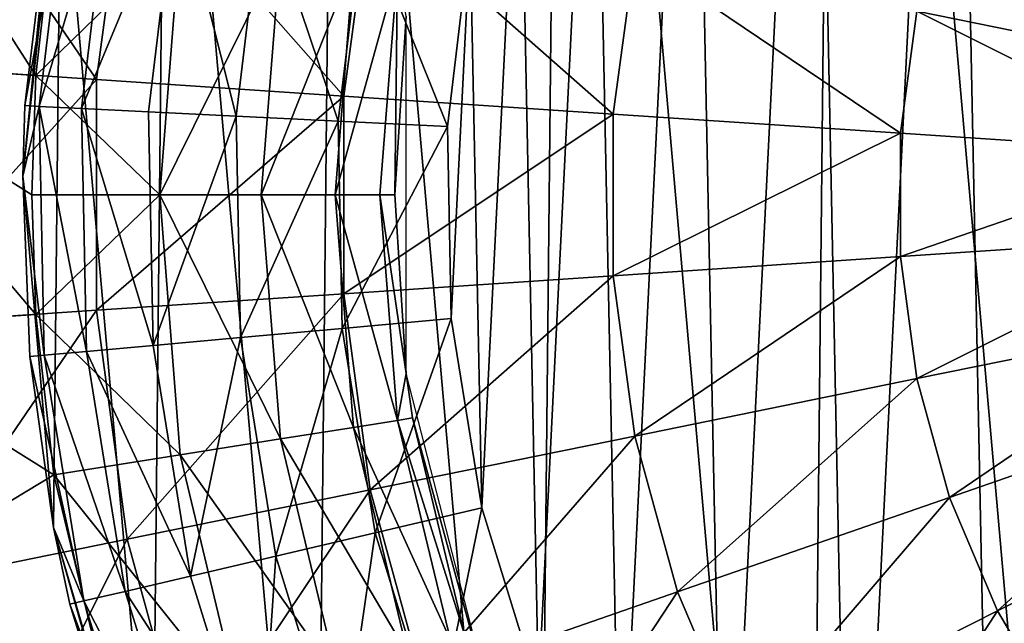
# Model space of a CAD drawing. Header units: millimetres. Extents: x 5 to 159, y 108 to 1015.
# Tile 22 of 250: x 108 to 119, y 139 to 146. Entities that reach past the tile are written whole.
import ezdxf

# ---------------------------------------------------------------- set-up
doc = ezdxf.new("R2010")
doc.units = ezdxf.units.MM
doc.header["$LTSCALE"] = 25.4
doc.layers.get('0').update_dxf_attribs({"true_color": 0xff5454})

# ---------------------------------------------------------------- blocks, each defined once
blk = doc.blocks.new('SPIDER-6792-9745.STL#2')
at = {"color": 0}
mesh = blk.add_polyface(dxfattribs=at)
corners = [(108.117, 148.616, 85.111), (108.031, 140.325, 85.111), (107.666, 144.475, 85.111), (109.199, 136.326, 85.111), (109.367, 152.59, 85.111), (111.125, 132.632, 85.111), (111.369, 156.243, 85.111), (113.734, 129.385, 85.111), (114.045, 159.436, 85.111), (116.926, 126.709, 85.111), (117.292, 162.045, 85.111), (120.58, 124.708, 85.111), (120.986, 163.971, 85.111), (124.553, 123.457, 85.111), (124.984, 165.138, 85.111), (128.695, 123.006, 85.111), (129.134, 165.504, 85.111), (132.844, 123.372, 85.111), (133.275, 165.053, 85.111), (136.843, 124.54, 85.111), (137.249, 163.802, 85.111), (140.537, 126.465, 85.111), (140.902, 161.801, 85.111), (143.784, 129.074, 85.111), (144.095, 159.125, 85.111), (146.46, 132.267, 85.111), (146.704, 155.878, 85.111), (148.462, 135.92, 85.111), (148.63, 152.184, 85.111), (149.712, 139.894, 85.111), (149.798, 148.185, 85.111), (150.163, 144.035, 85.111)]
mesh.append_faces([[corners[k] for k in face] for face in [(0, 1, 2), (29, 30, 31)]], dxfattribs={"vtx0": -1, "color": 0})
mesh.append_faces([[corners[k] for k in face] for face in [(1, 0, 3), (3, 4, 5), (5, 6, 7), (7, 8, 9), (9, 10, 11), (11, 12, 13), (13, 14, 15), (15, 16, 17), (17, 18, 19), (19, 20, 21), (21, 22, 23), (23, 24, 25), (25, 26, 27), (27, 28, 29)]], dxfattribs={"vtx0": -1, "vtx1": -1, "color": 0})
mesh.append_faces([[corners[k] for k in face] for face in [(3, 0, 4), (5, 4, 6), (7, 6, 8), (9, 8, 10), (11, 10, 12), (13, 12, 14), (15, 14, 16), (17, 16, 18), (19, 18, 20), (21, 20, 22), (23, 22, 24), (25, 24, 26), (27, 26, 28), (29, 28, 30)]], dxfattribs={"vtx0": -1, "vtx2": -1, "color": 0})
mesh = blk.add_polyface(dxfattribs=at)
corners = [(112.73, 142.794, 150.111), (112.954, 147.312, 150.111), (112.684, 145.061, 150.111), (113.091, 140.556, 150.111), (113.535, 149.503, 150.111), (113.76, 138.39, 150.111), (114.415, 151.593, 150.111), (114.724, 136.338, 150.111), (115.578, 153.539, 150.111), (115.964, 134.44, 150.111), (116.999, 155.305, 150.111), (117.456, 132.733, 150.111), (118.653, 156.855, 150.111), (119.171, 131.25, 150.111), (120.507, 158.161, 150.111), (121.075, 130.021, 150.111), (122.524, 159.196, 150.111), (123.133, 129.068, 150.111), (124.665, 159.94, 150.111), (125.302, 128.412, 150.111), (126.89, 160.378, 150.111), (127.543, 128.063, 150.111), (129.153, 160.503, 150.111), (129.809, 128.03, 150.111), (131.412, 160.312, 150.111), (132.059, 128.312, 150.111), (133.623, 159.808, 150.111), (134.247, 128.905, 150.111), (135.741, 159.001, 150.111), (136.332, 129.797, 150.111), (137.727, 157.908, 150.111), (138.272, 130.97, 150.111), (139.542, 156.548, 150.111), (140.029, 132.401, 150.111), (141.149, 154.95, 150.111), (141.571, 134.063, 150.111), (142.518, 153.143, 150.111), (142.866, 135.924, 150.111), (143.623, 151.163, 150.111), (143.89, 137.947, 150.111), (144.441, 149.049, 150.111), (144.622, 140.092, 150.111), (144.957, 146.841, 150.111), (145.049, 142.319, 150.111), (145.161, 144.583, 150.111)]
mesh.append_faces([[corners[k] for k in face] for face in [(0, 1, 2), (42, 43, 44)]], dxfattribs={"vtx0": -1, "color": 0})
mesh.append_faces([[corners[k] for k in face] for face in [(1, 3, 4), (4, 5, 6), (6, 7, 8), (8, 9, 10), (10, 11, 12), (12, 13, 14), (14, 15, 16), (16, 17, 18), (18, 19, 20), (20, 21, 22), (22, 23, 24), (24, 25, 26), (26, 27, 28), (28, 29, 30), (30, 31, 32), (32, 33, 34), (34, 35, 36), (36, 37, 38), (38, 39, 40), (40, 41, 42)]], dxfattribs={"vtx0": -1, "vtx1": -1, "color": 0})
mesh.append_faces([[corners[k] for k in face] for face in [(1, 0, 3), (4, 3, 5), (6, 5, 7), (8, 7, 9), (10, 9, 11), (12, 11, 13), (14, 13, 15), (16, 15, 17), (18, 17, 19), (20, 19, 21), (22, 21, 23), (24, 23, 25), (26, 25, 27), (28, 27, 29), (30, 29, 31), (32, 31, 33), (34, 33, 35), (36, 35, 37), (38, 37, 39), (40, 39, 41), (42, 41, 43)]], dxfattribs={"vtx0": -1, "vtx2": -1, "color": 0})
at = {"color": 7, "true_color": 0xffffff}
mesh = blk.add_polyface(dxfattribs=at)
corners = [(105.698, 148.974, 64.024), (105.276, 145.837, 64.024), (107.822, 145.667, 67.734)]
mesh.append_faces([[corners[k] for k in face] for face in [(0, 1, 2)]], dxfattribs={"color": 7})
mesh = blk.add_polyface(dxfattribs=at)
corners = [(105.698, 148.974, 64.024), (107.822, 145.667, 67.734), (108.035, 147.562, 67.734)]
mesh.append_faces([[corners[k] for k in face] for face in [(0, 1, 2)]], dxfattribs={"color": 7})
mesh = blk.add_polyface(dxfattribs=at)
corners = [(106.331, 148.845, 22.385), (108.537, 145.619, 19.785), (105.921, 145.794, 22.385), (108.9, 148.323, 19.785)]
mesh.append_faces([[corners[k] for k in face] for face in [(0, 1, 2), (1, 0, 3)]], dxfattribs={"vtx0": -1, "color": 7})
at = {"color": 0}
mesh = blk.add_polyface(dxfattribs=at)
corners = [(108.117, 148.616, 85.111), (107.666, 144.475, 85.111), (108.044, 148.252, 145.111)]
mesh.append_faces([[corners[k] for k in face] for face in [(0, 1, 2)]], dxfattribs={"color": 0})
mesh = blk.add_polyface(dxfattribs=at)
corners = [(108.044, 148.252, 145.111), (107.666, 144.475, 85.111), (107.691, 145.309, 145.111)]
mesh.append_faces([[corners[k] for k in face] for face in [(0, 1, 2)]], dxfattribs={"color": 0})
mesh = blk.add_polyface(dxfattribs=at)
corners = [(108.211, 148.22, 146.405), (107.691, 145.309, 145.111), (107.861, 145.3, 146.405), (108.044, 148.252, 145.111)]
mesh.append_faces([[corners[k] for k in face] for face in [(0, 1, 2), (1, 0, 3)]], dxfattribs={"vtx0": -1, "color": 0})
at = {"color": 7, "true_color": 0xffffff}
mesh = blk.add_polyface(dxfattribs=at)
corners = [(108.9, 148.323, 19.785), (111.46, 145.423, 17.538), (108.537, 145.619, 19.785), (111.772, 147.739, 17.538)]
mesh.append_faces([[corners[k] for k in face] for face in [(0, 1, 2), (1, 0, 3)]], dxfattribs={"vtx0": -1, "color": 7})
at = {"color": 0}
mesh = blk.add_polyface(dxfattribs=at)
corners = [(108.702, 148.126, 147.611), (107.861, 145.3, 146.405), (108.36, 145.276, 147.611), (108.211, 148.22, 146.405)]
mesh.append_faces([[corners[k] for k in face] for face in [(0, 1, 2), (1, 0, 3)]], dxfattribs={"vtx0": -1, "color": 0})
mesh = blk.add_polyface(dxfattribs=at)
corners = [(109.482, 147.977, 148.647), (108.36, 145.276, 147.611), (109.153, 145.236, 148.647), (108.702, 148.126, 147.611)]
mesh.append_faces([[corners[k] for k in face] for face in [(0, 1, 2), (1, 0, 3)]], dxfattribs={"vtx0": -1, "color": 0})
mesh = blk.add_polyface(dxfattribs=at)
corners = [(110.187, 145.185, 149.441), (109.482, 147.977, 148.647), (109.153, 145.236, 148.647), (110.499, 147.782, 149.441)]
mesh.append_faces([[corners[k] for k in face] for face in [(0, 1, 2), (1, 0, 3)]], dxfattribs={"vtx0": -1, "color": 0})
mesh = blk.add_polyface(dxfattribs=at)
corners = [(111.392, 145.125, 149.941), (110.499, 147.782, 149.441), (110.187, 145.185, 149.441), (111.683, 147.555, 149.941)]
mesh.append_faces([[corners[k] for k in face] for face in [(0, 1, 2), (1, 0, 3)]], dxfattribs={"vtx0": -1, "color": 0})
at = {"color": 7, "true_color": 0xffffff}
mesh = blk.add_polyface(dxfattribs=at)
corners = [(118.617, 147.831, 14.243), (121.717, 145.718, 13.249), (118.232, 146.426, 14.243), (121.976, 146.664, 13.249)]
mesh.append_faces([[corners[k] for k in face] for face in [(0, 1, 2), (1, 0, 3)]], dxfattribs={"vtx0": -1, "color": 7})
mesh = blk.add_polyface(dxfattribs=at)
corners = [(111.772, 147.739, 17.538), (114.644, 145.21, 15.681), (111.46, 145.423, 17.538), (114.899, 147.104, 15.681)]
mesh.append_faces([[corners[k] for k in face] for face in [(0, 1, 2), (1, 0, 3)]], dxfattribs={"vtx0": -1, "color": 7})
mesh = blk.add_polyface(dxfattribs=at)
corners = [(108.035, 147.562, 67.734), (107.822, 145.667, 67.734), (109.525, 147.326, 70.003)]
mesh.append_faces([[corners[k] for k in face] for face in [(0, 1, 2)]], dxfattribs={"color": 7})
at = {"color": 0}
mesh = blk.add_polyface(dxfattribs=at)
corners = [(112.684, 145.061, 150.111), (111.683, 147.555, 149.941), (111.392, 145.125, 149.941), (112.954, 147.312, 150.111)]
mesh.append_faces([[corners[k] for k in face] for face in [(0, 1, 2), (1, 0, 3)]], dxfattribs={"vtx0": -1, "color": 0})
at = {"color": 7, "true_color": 0xffffff}
mesh = blk.add_polyface(dxfattribs=at)
corners = [(109.525, 147.326, 70.003), (107.822, 145.667, 67.734), (109.284, 144.255, 70.003)]
mesh.append_faces([[corners[k] for k in face] for face in [(0, 1, 2)]], dxfattribs={"color": 7})
mesh = blk.add_polyface(dxfattribs=at)
corners = [(110.711, 147.138, 72.448), (109.284, 144.255, 70.003), (110.484, 144.255, 72.448), (109.525, 147.326, 70.003)]
mesh.append_faces([[corners[k] for k in face] for face in [(0, 1, 2), (1, 0, 3)]], dxfattribs={"vtx0": -1, "color": 7})
mesh = blk.add_polyface(dxfattribs=at)
corners = [(111.573, 147.002, 75.029), (110.484, 144.255, 72.448), (111.357, 144.255, 75.029), (110.711, 147.138, 72.448)]
mesh.append_faces([[corners[k] for k in face] for face in [(0, 1, 2), (1, 0, 3)]], dxfattribs={"vtx0": -1, "color": 7})
mesh = blk.add_polyface(dxfattribs=at)
corners = [(114.899, 147.104, 15.681), (118.038, 144.983, 14.243), (114.644, 145.21, 15.681), (118.232, 146.426, 14.243)]
mesh.append_faces([[corners[k] for k in face] for face in [(0, 1, 2), (1, 0, 3)]], dxfattribs={"vtx0": -1, "color": 7})
mesh = blk.add_polyface(dxfattribs=at)
corners = [(112.096, 146.919, 77.701), (111.357, 144.255, 75.029), (111.887, 144.255, 77.701), (111.573, 147.002, 75.029)]
mesh.append_faces([[corners[k] for k in face] for face in [(0, 1, 2), (1, 0, 3)]], dxfattribs={"vtx0": -1, "color": 7})
mesh = blk.add_polyface(dxfattribs=at)
corners = [(112.096, 146.919, 77.701), (111.887, 144.255, 77.701), (112.064, 144.255, 80.419)]
mesh.append_faces([[corners[k] for k in face] for face in [(0, 1, 2)]], dxfattribs={"color": 7})
mesh = blk.add_polyface(dxfattribs=at)
corners = [(112.096, 146.919, 77.701), (112.064, 144.255, 80.419), (112.197, 146.367, 80.419)]
mesh.append_faces([[corners[k] for k in face] for face in [(0, 1, 2)]], dxfattribs={"color": 7})
mesh = blk.add_polyface(dxfattribs=at)
corners = [(118.232, 146.426, 14.243), (121.586, 144.746, 13.249), (118.038, 144.983, 14.243), (121.717, 145.718, 13.249)]
mesh.append_faces([[corners[k] for k in face] for face in [(0, 1, 2), (1, 0, 3)]], dxfattribs={"vtx0": -1, "color": 7})
mesh = blk.add_polyface(dxfattribs=at)
corners = [(112.197, 146.367, 80.419), (112.064, 144.255, 80.419), (112.197, 146.367, 88.545)]
mesh.append_faces([[corners[k] for k in face] for face in [(0, 1, 2)]], dxfattribs={"color": 7})
mesh = blk.add_polyface(dxfattribs=at)
corners = [(112.197, 146.367, 88.545), (112.064, 144.255, 80.419), (112.197, 142.143, 88.545)]
mesh.append_faces([[corners[k] for k in face] for face in [(0, 1, 2)]], dxfattribs={"color": 7})
mesh = blk.add_polyface(dxfattribs=at)
corners = [(105.276, 145.837, 64.024), (105.276, 142.673, 64.024), (107.822, 142.843, 67.734)]
mesh.append_faces([[corners[k] for k in face] for face in [(0, 1, 2)]], dxfattribs={"color": 7})
mesh = blk.add_polyface(dxfattribs=at)
corners = [(105.276, 145.837, 64.024), (107.822, 142.843, 67.734), (107.775, 144.255, 67.734)]
mesh.append_faces([[corners[k] for k in face] for face in [(0, 1, 2)]], dxfattribs={"color": 7})
mesh = blk.add_polyface(dxfattribs=at)
corners = [(105.276, 145.837, 64.024), (107.775, 144.255, 67.734), (107.822, 145.667, 67.734)]
mesh.append_faces([[corners[k] for k in face] for face in [(0, 1, 2)]], dxfattribs={"color": 7})
mesh = blk.add_polyface(dxfattribs=at)
corners = [(108.537, 145.619, 19.785), (105.921, 142.716, 22.385), (105.921, 145.794, 22.385), (108.537, 142.891, 19.785)]
mesh.append_faces([[corners[k] for k in face] for face in [(0, 1, 2), (1, 0, 3)]], dxfattribs={"vtx0": -1, "color": 7})
mesh = blk.add_polyface(dxfattribs=at)
corners = [(107.822, 145.667, 67.734), (107.775, 144.255, 67.734), (109.284, 144.255, 70.003)]
mesh.append_faces([[corners[k] for k in face] for face in [(0, 1, 2)]], dxfattribs={"color": 7})
mesh = blk.add_polyface(dxfattribs=at)
corners = [(111.46, 145.423, 17.538), (108.537, 142.891, 19.785), (108.537, 145.619, 19.785), (111.46, 143.087, 17.538)]
mesh.append_faces([[corners[k] for k in face] for face in [(0, 1, 2), (1, 0, 3)]], dxfattribs={"vtx0": -1, "color": 7})
mesh = blk.add_polyface(dxfattribs=at)
corners = [(114.644, 145.21, 15.681), (111.46, 143.087, 17.538), (111.46, 145.423, 17.538), (114.644, 143.3, 15.681)]
mesh.append_faces([[corners[k] for k in face] for face in [(0, 1, 2), (1, 0, 3)]], dxfattribs={"vtx0": -1, "color": 7})
at = {"color": 0}
mesh = blk.add_polyface(dxfattribs=at)
corners = [(107.691, 145.309, 145.111), (107.666, 144.475, 85.111), (107.666, 144.475, 145.111)]
mesh.append_faces([[corners[k] for k in face] for face in [(0, 1, 2)]], dxfattribs={"color": 0})
mesh = blk.add_polyface(dxfattribs=at)
corners = [(107.691, 145.309, 145.111), (107.666, 144.475, 145.111), (107.861, 145.3, 146.405)]
mesh.append_faces([[corners[k] for k in face] for face in [(0, 1, 2)]], dxfattribs={"color": 0})
mesh = blk.add_polyface(dxfattribs=at)
corners = [(107.861, 145.3, 146.405), (107.666, 144.475, 145.111), (107.92, 142.36, 146.405)]
mesh.append_faces([[corners[k] for k in face] for face in [(0, 1, 2)]], dxfattribs={"color": 0})
mesh = blk.add_polyface(dxfattribs=at)
corners = [(108.418, 142.405, 147.611), (107.861, 145.3, 146.405), (107.92, 142.36, 146.405), (108.36, 145.276, 147.611)]
mesh.append_faces([[corners[k] for k in face] for face in [(0, 1, 2), (1, 0, 3)]], dxfattribs={"vtx0": -1, "color": 0})
mesh = blk.add_polyface(dxfattribs=at)
corners = [(109.209, 142.476, 148.647), (108.36, 145.276, 147.611), (108.418, 142.405, 147.611), (109.153, 145.236, 148.647)]
mesh.append_faces([[corners[k] for k in face] for face in [(0, 1, 2), (1, 0, 3)]], dxfattribs={"vtx0": -1, "color": 0})
mesh = blk.add_polyface(dxfattribs=at)
corners = [(109.209, 142.476, 148.647), (110.187, 145.185, 149.441), (109.153, 145.236, 148.647), (110.24, 142.57, 149.441)]
mesh.append_faces([[corners[k] for k in face] for face in [(0, 1, 2), (1, 0, 3)]], dxfattribs={"vtx0": -1, "color": 0})
mesh = blk.add_polyface(dxfattribs=at)
corners = [(110.24, 142.57, 149.441), (111.392, 145.125, 149.941), (110.187, 145.185, 149.441), (111.441, 142.678, 149.941)]
mesh.append_faces([[corners[k] for k in face] for face in [(0, 1, 2), (1, 0, 3)]], dxfattribs={"vtx0": -1, "color": 0})
mesh = blk.add_polyface(dxfattribs=at)
corners = [(111.441, 142.678, 149.941), (112.684, 145.061, 150.111), (111.392, 145.125, 149.941), (112.73, 142.794, 150.111)]
mesh.append_faces([[corners[k] for k in face] for face in [(0, 1, 2), (1, 0, 3)]], dxfattribs={"vtx0": -1, "color": 0})
at = {"color": 7, "true_color": 0xffffff}
mesh = blk.add_polyface(dxfattribs=at)
corners = [(118.038, 144.983, 14.243), (114.644, 143.3, 15.681), (114.644, 145.21, 15.681), (118.038, 143.527, 14.243)]
mesh.append_faces([[corners[k] for k in face] for face in [(0, 1, 2), (1, 0, 3)]], dxfattribs={"vtx0": -1, "color": 7})
mesh = blk.add_polyface(dxfattribs=at)
corners = [(121.586, 144.746, 13.249), (118.038, 143.527, 14.243), (118.038, 144.983, 14.243), (121.586, 143.764, 13.249)]
mesh.append_faces([[corners[k] for k in face] for face in [(0, 1, 2), (1, 0, 3)]], dxfattribs={"vtx0": -1, "color": 7})
at = {"color": 0}
mesh = blk.add_polyface(dxfattribs=at)
corners = [(107.666, 144.475, 85.111), (108.031, 140.325, 85.111), (107.75, 142.345, 145.111)]
mesh.append_faces([[corners[k] for k in face] for face in [(0, 1, 2)]], dxfattribs={"color": 0})
mesh = blk.add_polyface(dxfattribs=at)
corners = [(107.666, 144.475, 85.111), (107.75, 142.345, 145.111), (107.666, 144.475, 145.111)]
mesh.append_faces([[corners[k] for k in face] for face in [(0, 1, 2)]], dxfattribs={"color": 0})
mesh = blk.add_polyface(dxfattribs=at)
corners = [(107.666, 144.475, 145.111), (107.75, 142.345, 145.111), (107.92, 142.36, 146.405)]
mesh.append_faces([[corners[k] for k in face] for face in [(0, 1, 2)]], dxfattribs={"color": 0})
at = {"color": 7, "true_color": 0xffffff}
mesh = blk.add_polyface(dxfattribs=at)
corners = [(107.775, 144.255, 67.734), (107.822, 142.843, 67.734), (109.284, 144.255, 70.003)]
mesh.append_faces([[corners[k] for k in face] for face in [(0, 1, 2)]], dxfattribs={"color": 7})
mesh = blk.add_polyface(dxfattribs=at)
corners = [(109.284, 144.255, 70.003), (107.822, 142.843, 67.734), (109.525, 141.184, 70.003)]
mesh.append_faces([[corners[k] for k in face] for face in [(0, 1, 2)]], dxfattribs={"color": 7})
mesh = blk.add_polyface(dxfattribs=at)
corners = [(110.711, 141.372, 72.448), (109.284, 144.255, 70.003), (109.525, 141.184, 70.003), (110.484, 144.255, 72.448)]
mesh.append_faces([[corners[k] for k in face] for face in [(0, 1, 2), (1, 0, 3)]], dxfattribs={"vtx0": -1, "color": 7})
mesh = blk.add_polyface(dxfattribs=at)
corners = [(111.573, 141.508, 75.029), (110.484, 144.255, 72.448), (110.711, 141.372, 72.448), (111.357, 144.255, 75.029)]
mesh.append_faces([[corners[k] for k in face] for face in [(0, 1, 2), (1, 0, 3)]], dxfattribs={"vtx0": -1, "color": 7})
mesh = blk.add_polyface(dxfattribs=at)
corners = [(112.096, 141.591, 77.701), (111.357, 144.255, 75.029), (111.573, 141.508, 75.029), (111.887, 144.255, 77.701)]
mesh.append_faces([[corners[k] for k in face] for face in [(0, 1, 2), (1, 0, 3)]], dxfattribs={"vtx0": -1, "color": 7})
mesh = blk.add_polyface(dxfattribs=at)
corners = [(111.887, 144.255, 77.701), (112.096, 141.591, 77.701), (112.197, 142.143, 80.419)]
mesh.append_faces([[corners[k] for k in face] for face in [(0, 1, 2)]], dxfattribs={"color": 7})
mesh = blk.add_polyface(dxfattribs=at)
corners = [(111.887, 144.255, 77.701), (112.197, 142.143, 80.419), (112.064, 144.255, 80.419)]
mesh.append_faces([[corners[k] for k in face] for face in [(0, 1, 2)]], dxfattribs={"color": 7})
mesh = blk.add_polyface(dxfattribs=at)
corners = [(112.064, 144.255, 80.419), (112.197, 142.143, 80.419), (112.197, 142.143, 88.545)]
mesh.append_faces([[corners[k] for k in face] for face in [(0, 1, 2)]], dxfattribs={"color": 7})
mesh = blk.add_polyface(dxfattribs=at)
corners = [(121.586, 143.764, 13.249), (118.232, 142.084, 14.243), (118.038, 143.527, 14.243), (121.717, 142.792, 13.249)]
mesh.append_faces([[corners[k] for k in face] for face in [(0, 1, 2), (1, 0, 3)]], dxfattribs={"vtx0": -1, "color": 7})
mesh = blk.add_polyface(dxfattribs=at)
corners = [(118.038, 143.527, 14.243), (114.899, 141.406, 15.681), (114.644, 143.3, 15.681), (118.232, 142.084, 14.243)]
mesh.append_faces([[corners[k] for k in face] for face in [(0, 1, 2), (1, 0, 3)]], dxfattribs={"vtx0": -1, "color": 7})
mesh = blk.add_polyface(dxfattribs=at)
corners = [(114.644, 143.3, 15.681), (111.772, 140.771, 17.538), (111.46, 143.087, 17.538), (114.899, 141.406, 15.681)]
mesh.append_faces([[corners[k] for k in face] for face in [(0, 1, 2), (1, 0, 3)]], dxfattribs={"vtx0": -1, "color": 7})
mesh = blk.add_polyface(dxfattribs=at)
corners = [(111.46, 143.087, 17.538), (108.9, 140.187, 19.785), (108.537, 142.891, 19.785), (111.772, 140.771, 17.538)]
mesh.append_faces([[corners[k] for k in face] for face in [(0, 1, 2), (1, 0, 3)]], dxfattribs={"vtx0": -1, "color": 7})
mesh = blk.add_polyface(dxfattribs=at)
corners = [(108.537, 142.891, 19.785), (106.331, 139.665, 22.385), (105.921, 142.716, 22.385), (108.9, 140.187, 19.785)]
mesh.append_faces([[corners[k] for k in face] for face in [(0, 1, 2), (1, 0, 3)]], dxfattribs={"vtx0": -1, "color": 7})
mesh = blk.add_polyface(dxfattribs=at)
corners = [(107.822, 142.843, 67.734), (105.276, 142.673, 64.024), (108.035, 140.948, 67.734)]
mesh.append_faces([[corners[k] for k in face] for face in [(0, 1, 2)]], dxfattribs={"color": 7})
mesh = blk.add_polyface(dxfattribs=at)
corners = [(107.822, 142.843, 67.734), (108.035, 140.948, 67.734), (109.525, 141.184, 70.003)]
mesh.append_faces([[corners[k] for k in face] for face in [(0, 1, 2)]], dxfattribs={"color": 7})
at = {"color": 0}
mesh = blk.add_polyface(dxfattribs=at)
corners = [(111.831, 140.261, 149.941), (112.73, 142.794, 150.111), (111.441, 142.678, 149.941), (113.091, 140.556, 150.111)]
mesh.append_faces([[corners[k] for k in face] for face in [(0, 1, 2), (1, 0, 3)]], dxfattribs={"vtx0": -1, "color": 0})
at = {"color": 7, "true_color": 0xffffff}
mesh = blk.add_polyface(dxfattribs=at)
corners = [(121.717, 142.792, 13.249), (118.617, 140.679, 14.243), (118.232, 142.084, 14.243), (121.976, 141.846, 13.249)]
mesh.append_faces([[corners[k] for k in face] for face in [(0, 1, 2), (1, 0, 3)]], dxfattribs={"vtx0": -1, "color": 7})
mesh = blk.add_polyface(dxfattribs=at)
corners = [(105.276, 142.673, 64.024), (105.698, 139.536, 64.024), (108.035, 140.948, 67.734)]
mesh.append_faces([[corners[k] for k in face] for face in [(0, 1, 2)]], dxfattribs={"color": 7})
at = {"color": 0}
mesh = blk.add_polyface(dxfattribs=at)
corners = [(110.657, 139.987, 149.441), (111.441, 142.678, 149.941), (110.24, 142.57, 149.441), (111.831, 140.261, 149.941)]
mesh.append_faces([[corners[k] for k in face] for face in [(0, 1, 2), (1, 0, 3)]], dxfattribs={"vtx0": -1, "color": 0})
mesh = blk.add_polyface(dxfattribs=at)
corners = [(109.648, 139.751, 148.647), (110.24, 142.57, 149.441), (109.209, 142.476, 148.647), (110.657, 139.987, 149.441)]
mesh.append_faces([[corners[k] for k in face] for face in [(0, 1, 2), (1, 0, 3)]], dxfattribs={"vtx0": -1, "color": 0})
mesh = blk.add_polyface(dxfattribs=at)
corners = [(109.648, 139.751, 148.647), (108.418, 142.405, 147.611), (108.875, 139.57, 147.611), (109.209, 142.476, 148.647)]
mesh.append_faces([[corners[k] for k in face] for face in [(0, 1, 2), (1, 0, 3)]], dxfattribs={"vtx0": -1, "color": 0})
mesh = blk.add_polyface(dxfattribs=at)
corners = [(107.92, 142.36, 146.405), (107.75, 142.345, 145.111), (108.388, 139.457, 146.405)]
mesh.append_faces([[corners[k] for k in face] for face in [(0, 1, 2)]], dxfattribs={"color": 0})
mesh = blk.add_polyface(dxfattribs=at)
corners = [(107.75, 142.345, 145.111), (108.031, 140.325, 85.111), (108.031, 140.325, 145.111)]
mesh.append_faces([[corners[k] for k in face] for face in [(0, 1, 2)]], dxfattribs={"color": 0})
mesh = blk.add_polyface(dxfattribs=at)
corners = [(107.75, 142.345, 145.111), (108.031, 140.325, 145.111), (108.388, 139.457, 146.405)]
mesh.append_faces([[corners[k] for k in face] for face in [(0, 1, 2)]], dxfattribs={"color": 0})
mesh = blk.add_polyface(dxfattribs=at)
corners = [(108.875, 139.57, 147.611), (107.92, 142.36, 146.405), (108.388, 139.457, 146.405), (108.418, 142.405, 147.611)]
mesh.append_faces([[corners[k] for k in face] for face in [(0, 1, 2), (1, 0, 3)]], dxfattribs={"vtx0": -1, "color": 0})
at = {"color": 7, "true_color": 0xffffff}
mesh = blk.add_polyface(dxfattribs=at)
corners = [(112.197, 142.143, 80.419), (112.096, 141.591, 77.701), (112.272, 141.619, 80.419)]
mesh.append_faces([[corners[k] for k in face] for face in [(0, 1, 2)]], dxfattribs={"color": 7})
mesh = blk.add_polyface(dxfattribs=at)
corners = [(112.197, 142.143, 88.545), (112.272, 141.619, 80.419), (113.248, 138.052, 88.545)]
mesh.append_faces([[corners[k] for k in face] for face in [(0, 1, 2)]], dxfattribs={"color": 7})
mesh = blk.add_polyface(dxfattribs=at)
corners = [(112.197, 142.143, 80.419), (112.272, 141.619, 80.419), (112.197, 142.143, 88.545)]
mesh.append_faces([[corners[k] for k in face] for face in [(0, 1, 2)]], dxfattribs={"color": 7})
mesh = blk.add_polyface(dxfattribs=at)
corners = [(118.232, 142.084, 14.243), (115.404, 139.564, 15.681), (114.899, 141.406, 15.681), (118.617, 140.679, 14.243)]
mesh.append_faces([[corners[k] for k in face] for face in [(0, 1, 2), (1, 0, 3)]], dxfattribs={"vtx0": -1, "color": 7})
mesh = blk.add_polyface(dxfattribs=at)
corners = [(121.976, 141.846, 13.249), (119.185, 139.339, 14.243), (118.617, 140.679, 14.243), (122.359, 140.942, 13.249)]
mesh.append_faces([[corners[k] for k in face] for face in [(0, 1, 2), (1, 0, 3)]], dxfattribs={"vtx0": -1, "color": 7})
mesh = blk.add_polyface(dxfattribs=at)
corners = [(112.889, 139.048, 80.419), (112.096, 141.591, 77.701), (112.72, 138.993, 77.701), (112.272, 141.619, 80.419)]
mesh.append_faces([[corners[k] for k in face] for face in [(0, 1, 2), (1, 0, 3)]], dxfattribs={"vtx0": -1, "color": 7})
mesh = blk.add_polyface(dxfattribs=at)
corners = [(112.272, 141.619, 80.419), (112.889, 139.048, 80.419), (113.248, 138.052, 88.545)]
mesh.append_faces([[corners[k] for k in face] for face in [(0, 1, 2)]], dxfattribs={"color": 7})
mesh = blk.add_polyface(dxfattribs=at)
corners = [(112.216, 138.83, 75.029), (110.711, 141.372, 72.448), (111.387, 138.56, 72.448), (111.573, 141.508, 75.029)]
mesh.append_faces([[corners[k] for k in face] for face in [(0, 1, 2), (1, 0, 3)]], dxfattribs={"vtx0": -1, "color": 7})
mesh = blk.add_polyface(dxfattribs=at)
corners = [(112.72, 138.993, 77.701), (111.573, 141.508, 75.029), (112.216, 138.83, 75.029), (112.096, 141.591, 77.701)]
mesh.append_faces([[corners[k] for k in face] for face in [(0, 1, 2), (1, 0, 3)]], dxfattribs={"vtx0": -1, "color": 7})
mesh = blk.add_polyface(dxfattribs=at)
corners = [(114.899, 141.406, 15.681), (112.389, 138.517, 17.538), (111.772, 140.771, 17.538), (115.404, 139.564, 15.681)]
mesh.append_faces([[corners[k] for k in face] for face in [(0, 1, 2), (1, 0, 3)]], dxfattribs={"vtx0": -1, "color": 7})
mesh = blk.add_polyface(dxfattribs=at)
corners = [(111.387, 138.56, 72.448), (109.525, 141.184, 70.003), (110.244, 138.189, 70.003), (110.711, 141.372, 72.448)]
mesh.append_faces([[corners[k] for k in face] for face in [(0, 1, 2), (1, 0, 3)]], dxfattribs={"vtx0": -1, "color": 7})
mesh = blk.add_polyface(dxfattribs=at)
corners = [(110.244, 138.189, 70.003), (108.035, 140.948, 67.734), (108.809, 137.723, 67.734), (109.525, 141.184, 70.003)]
mesh.append_faces([[corners[k] for k in face] for face in [(0, 1, 2), (1, 0, 3)]], dxfattribs={"vtx0": -1, "color": 7})
mesh = blk.add_polyface(dxfattribs=at)
corners = [(108.035, 140.948, 67.734), (105.698, 139.536, 64.024), (108.809, 137.723, 67.734)]
mesh.append_faces([[corners[k] for k in face] for face in [(0, 1, 2)]], dxfattribs={"color": 7})
mesh = blk.add_polyface(dxfattribs=at)
corners = [(122.359, 140.942, 13.249), (119.927, 138.086, 14.243), (119.185, 139.339, 14.243), (122.859, 140.098, 13.249)]
mesh.append_faces([[corners[k] for k in face] for face in [(0, 1, 2), (1, 0, 3)]], dxfattribs={"vtx0": -1, "color": 7})
mesh = blk.add_polyface(dxfattribs=at)
corners = [(111.772, 140.771, 17.538), (109.621, 137.556, 19.785), (108.9, 140.187, 19.785), (112.389, 138.517, 17.538)]
mesh.append_faces([[corners[k] for k in face] for face in [(0, 1, 2), (1, 0, 3)]], dxfattribs={"vtx0": -1, "color": 7})
mesh = blk.add_polyface(dxfattribs=at)
corners = [(118.617, 140.679, 14.243), (116.15, 137.805, 15.681), (115.404, 139.564, 15.681), (119.185, 139.339, 14.243)]
mesh.append_faces([[corners[k] for k in face] for face in [(0, 1, 2), (1, 0, 3)]], dxfattribs={"vtx0": -1, "color": 7})
at = {"color": 0}
mesh = blk.add_polyface(dxfattribs=at)
corners = [(112.553, 137.923, 149.941), (113.091, 140.556, 150.111), (111.831, 140.261, 149.941), (113.76, 138.39, 150.111)]
mesh.append_faces([[corners[k] for k in face] for face in [(0, 1, 2), (1, 0, 3)]], dxfattribs={"vtx0": -1, "color": 0})
mesh = blk.add_polyface(dxfattribs=at)
corners = [(108.031, 140.325, 85.111), (108.222, 139.418, 145.111), (108.031, 140.325, 145.111)]
mesh.append_faces([[corners[k] for k in face] for face in [(0, 1, 2)]], dxfattribs={"color": 0})
mesh = blk.add_polyface(dxfattribs=at)
corners = [(108.031, 140.325, 85.111), (109.199, 136.326, 85.111), (109.199, 136.326, 145.111)]
mesh.append_faces([[corners[k] for k in face] for face in [(0, 1, 2)]], dxfattribs={"color": 0})
mesh = blk.add_polyface(dxfattribs=at)
corners = [(108.031, 140.325, 85.111), (109.199, 136.326, 145.111), (109.097, 136.585, 145.111)]
mesh.append_faces([[corners[k] for k in face] for face in [(0, 1, 2)]], dxfattribs={"color": 0})
mesh = blk.add_polyface(dxfattribs=at)
corners = [(108.031, 140.325, 85.111), (109.097, 136.585, 145.111), (108.222, 139.418, 145.111)]
mesh.append_faces([[corners[k] for k in face] for face in [(0, 1, 2)]], dxfattribs={"color": 0})
mesh = blk.add_polyface(dxfattribs=at)
corners = [(108.031, 140.325, 145.111), (108.222, 139.418, 145.111), (108.388, 139.457, 146.405)]
mesh.append_faces([[corners[k] for k in face] for face in [(0, 1, 2)]], dxfattribs={"color": 0})
mesh = blk.add_polyface(dxfattribs=at)
corners = [(111.428, 137.488, 149.441), (111.831, 140.261, 149.941), (110.657, 139.987, 149.441), (112.553, 137.923, 149.941)]
mesh.append_faces([[corners[k] for k in face] for face in [(0, 1, 2), (1, 0, 3)]], dxfattribs={"vtx0": -1, "color": 0})
at = {"color": 7, "true_color": 0xffffff}
mesh = blk.add_polyface(dxfattribs=at)
corners = [(108.9, 140.187, 19.785), (107.145, 136.696, 22.385), (106.331, 139.665, 22.385), (109.621, 137.556, 19.785)]
mesh.append_faces([[corners[k] for k in face] for face in [(0, 1, 2), (1, 0, 3)]], dxfattribs={"vtx0": -1, "color": 7})
at = {"color": 0}
mesh = blk.add_polyface(dxfattribs=at)
corners = [(110.463, 137.114, 148.647), (110.657, 139.987, 149.441), (109.648, 139.751, 148.647), (111.428, 137.488, 149.441)]
mesh.append_faces([[corners[k] for k in face] for face in [(0, 1, 2), (1, 0, 3)]], dxfattribs={"vtx0": -1, "color": 0})
mesh = blk.add_polyface(dxfattribs=at)
corners = [(110.463, 137.114, 148.647), (108.875, 139.57, 147.611), (109.722, 136.827, 147.611), (109.648, 139.751, 148.647)]
mesh.append_faces([[corners[k] for k in face] for face in [(0, 1, 2), (1, 0, 3)]], dxfattribs={"vtx0": -1, "color": 0})
at = {"color": 7, "true_color": 0xffffff}
mesh = blk.add_polyface(dxfattribs=at)
corners = [(105.698, 139.536, 64.024), (106.534, 136.484, 64.024), (108.809, 137.723, 67.734)]
mesh.append_faces([[corners[k] for k in face] for face in [(0, 1, 2)]], dxfattribs={"color": 7})
at = {"color": 0}
mesh = blk.add_polyface(dxfattribs=at)
corners = [(109.722, 136.827, 147.611), (108.388, 139.457, 146.405), (109.256, 136.647, 146.405), (108.875, 139.57, 147.611)]
mesh.append_faces([[corners[k] for k in face] for face in [(0, 1, 2), (1, 0, 3)]], dxfattribs={"vtx0": -1, "color": 0})
at = {"color": 7, "true_color": 0xffffff}
mesh = blk.add_polyface(dxfattribs=at)
corners = [(115.404, 139.564, 15.681), (113.301, 136.365, 17.538), (112.389, 138.517, 17.538), (116.15, 137.805, 15.681)]
mesh.append_faces([[corners[k] for k in face] for face in [(0, 1, 2), (1, 0, 3)]], dxfattribs={"vtx0": -1, "color": 7})
at = {"color": 0}
mesh = blk.add_polyface(dxfattribs=at)
corners = [(109.256, 136.647, 146.405), (108.222, 139.418, 145.111), (109.097, 136.585, 145.111), (108.388, 139.457, 146.405)]
mesh.append_faces([[corners[k] for k in face] for face in [(0, 1, 2), (1, 0, 3)]], dxfattribs={"vtx0": -1, "color": 0})
at = {"color": 7, "true_color": 0xffffff}
mesh = blk.add_polyface(dxfattribs=at)
corners = [(119.185, 139.339, 14.243), (117.123, 136.161, 15.681), (116.15, 137.805, 15.681), (119.927, 138.086, 14.243)]
mesh.append_faces([[corners[k] for k in face] for face in [(0, 1, 2), (1, 0, 3)]], dxfattribs={"vtx0": -1, "color": 7})

msp = doc.modelspace()

# ---------------------------------------------------------------- block references
at = {"color": 250, "true_color": 0x262626}
msp.add_blockref('SPIDER-6792-9745.STL#2', (0, 0), dxfattribs=at)

doc.saveas('drawing.dxf')
